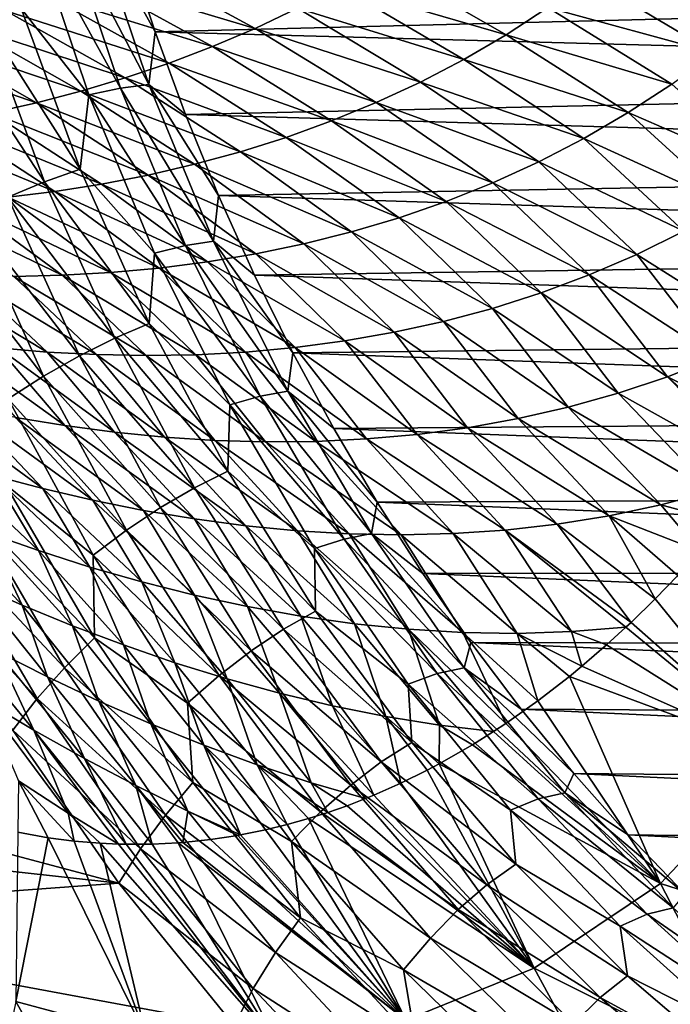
# Model space of a CAD drawing. Header units: metres. Extents: x -13 to 104, y -17 to 17.
# Tile 180 of 235: x 76 to 79, y -9 to -4. Entities that reach past the tile are written whole.
import ezdxf

# ---------------------------------------------------------------- set-up
doc = ezdxf.new("R2010")
doc.units = ezdxf.units.M
doc.layers.add('solid_508351', color=7, linetype='CONTINUOUS')

msp = doc.modelspace()

# ---------------------------------------------------------------- linework, layer by layer
at = {"layer": 'solid_508351'}
for points in [[(76.065834, -3.753663, -10.307158), (76.219635, -3.727186, -10.180698), (76.482262, -4.509242, -10.36459)], [(76.219635, -3.727186, -10.180698), (76.357712, -3.712464, -10.035658), (76.619057, -4.491517, -10.218653)], [(76.482262, -4.509242, -10.36459), (76.219635, -3.727186, -10.180698), (76.619057, -4.491517, -10.218653)], [(76.357712, -3.712464, -10.035658), (76.515297, -3.833948, -9.90128), (76.648293, -4.237957, -9.994407)], [(76.619057, -4.491517, -10.218653), (76.357712, -3.712464, -10.035658), (76.648293, -4.237957, -9.994407)], [(76.004616, -4.125744, -10.486683), (76.065834, -3.753663, -10.307158), (76.330772, -4.541113, -10.492669)], [(76.330772, -4.541113, -10.492669), (76.065834, -3.753663, -10.307158), (76.482262, -4.509242, -10.36459)], [(76.648293, -4.237957, -9.994407), (76.515297, -3.833948, -9.90128), (84.722092, -4.033696, 2.663875)], [(76.530396, -3.894783, 2.550979), (76.333557, -3.982812, 2.402868), (77.129578, -4.221324, 2.561686)], [(76.530396, -3.894783, 2.550979), (77.129578, -4.221324, 2.561686), (77.332451, -4.124726, 2.723878)], [(77.72731, -3.904187, 3.04326), (77.53186, -4.019098, 2.884537), (78.334679, -4.251896, 3.13297)], [(77.72731, -3.904187, 3.04326), (78.334679, -4.251896, 3.13297), (78.534424, -4.121705, 3.307069)], [(76.333557, -3.982812, 2.402868), (76.134132, -4.063456, 2.253469), (76.923698, -4.309161, 2.398319)], [(76.333557, -3.982812, 2.402868), (76.923698, -4.309161, 2.398319), (77.129578, -4.221324, 2.561686)], [(77.53186, -4.019098, 2.884537), (77.332451, -4.124726, 2.723878), (78.130356, -4.371138, 2.956621)], [(77.53186, -4.019098, 2.884537), (78.130356, -4.371138, 2.956621), (78.334679, -4.251896, 3.13297)], [(78.729012, -3.980305, 3.478332), (78.534424, -4.121705, 3.307069), (79.33223, -4.339552, 3.63711)], [(78.729012, -3.980305, 3.478332), (79.33223, -4.339552, 3.63711), (79.529449, -4.176934, 3.823894)], [(76.134132, -4.063456, 2.253469), (75.932503, -4.136924, 2.103014), (76.715256, -4.38851, 2.234098)], [(76.134132, -4.063456, 2.253469), (76.715256, -4.38851, 2.234098), (76.923698, -4.309161, 2.398319)], [(76.648293, -4.237957, -9.994407), (84.722092, -4.033696, 2.663875), (84.862541, -4.458581, 2.565535)], [(75.932503, -4.136924, 2.103014), (75.729042, -4.203422, 1.95171), (76.504662, -4.459647, 2.069305)], [(75.829445, -4.177955, -10.570667), (76.004616, -4.125744, -10.486683), (76.288673, -4.896958, -10.685583)], [(75.932503, -4.136924, 2.103014), (76.504662, -4.459647, 2.069305), (76.715256, -4.38851, 2.234098)], [(76.288673, -4.896958, -10.685583), (76.004616, -4.125744, -10.486683), (76.330772, -4.541113, -10.492669)], [(77.332451, -4.124726, 2.723878), (77.129578, -4.221324, 2.561686), (77.922035, -4.479723, 2.778554)], [(77.332451, -4.124726, 2.723878), (77.922035, -4.479723, 2.778554), (78.130356, -4.371138, 2.956621)], [(78.534424, -4.121705, 3.307069), (78.334679, -4.251896, 3.13297), (79.129074, -4.489151, 3.446743)], [(78.534424, -4.121705, 3.307069), (79.129074, -4.489151, 3.446743), (79.33223, -4.339552, 3.63711)], [(75.729042, -4.203422, 1.95171), (75.524094, -4.26315, 1.799734), (76.29229, -4.522843, 1.90419)], [(75.647797, -4.240702, -10.63067), (75.829445, -4.177955, -10.570667), (76.117943, -4.958602, -10.772676)], [(75.729042, -4.203422, 1.95171), (76.29229, -4.522843, 1.90419), (76.504662, -4.459647, 2.069305)], [(76.117943, -4.958602, -10.772676), (75.829445, -4.177955, -10.570667), (76.288673, -4.896958, -10.685583)], [(75.941635, -5.032679, -10.836422), (75.647797, -4.240702, -10.63067), (76.117943, -4.958602, -10.772676)], [(76.619057, -4.491517, -10.218653), (76.648293, -4.237957, -9.994407), (76.794495, -4.635111, -10.096776)], [(76.794495, -4.635111, -10.096776), (76.648293, -4.237957, -9.994407), (84.862541, -4.458581, 2.565535)], [(77.129578, -4.221324, 2.561686), (76.923698, -4.309161, 2.398319), (77.710228, -4.577969, 2.599248)], [(77.129578, -4.221324, 2.561686), (77.710228, -4.577969, 2.599248), (77.922035, -4.479723, 2.778554)], [(78.334679, -4.251896, 3.13297), (78.130356, -4.371138, 2.956621), (78.920639, -4.625988, 3.253545)], [(78.334679, -4.251896, 3.13297), (78.920639, -4.625988, 3.253545), (79.129074, -4.489151, 3.446743)], [(75.524094, -4.26315, 1.799734), (75.317978, -4.316299, 1.647245), (76.078499, -4.578366, 1.73897)], [(75.524094, -4.26315, 1.799734), (76.078499, -4.578366, 1.73897), (76.29229, -4.522843, 1.90419)], [(75.317978, -4.316299, 1.647245), (75.863625, -4.626475, 1.573834), (76.078499, -4.578366, 1.73897)], [(76.923698, -4.309161, 2.398319), (76.715256, -4.38851, 2.234098), (77.49543, -4.666207, 2.419132)], [(76.923698, -4.309161, 2.398319), (77.49543, -4.666207, 2.419132), (77.710228, -4.577969, 2.599248)], [(76.715256, -4.38851, 2.234098), (76.504662, -4.459647, 2.069305), (77.278107, -4.744778, 2.238588)], [(76.715256, -4.38851, 2.234098), (77.278107, -4.744778, 2.238588), (77.49543, -4.666207, 2.419132)], [(78.130356, -4.371138, 2.956621), (77.922035, -4.479723, 2.778554), (78.707581, -4.750372, 3.058202)], [(78.130356, -4.371138, 2.956621), (78.707581, -4.750372, 3.058202), (78.920639, -4.625988, 3.253545)], [(76.504662, -4.459647, 2.069305), (76.29229, -4.522843, 1.90419), (77.058678, -4.814024, 2.05795)], [(76.482262, -4.509242, -10.36459), (76.619057, -4.491517, -10.218653), (76.929169, -5.243441, -10.435796)], [(76.504662, -4.459647, 2.069305), (77.058678, -4.814024, 2.05795), (77.278107, -4.744778, 2.238588)], [(76.619057, -4.491517, -10.218653), (76.794495, -4.635111, -10.096776), (76.953651, -5.024767, -10.208223)], [(76.929169, -5.243441, -10.435796), (76.619057, -4.491517, -10.218653), (76.953651, -5.024767, -10.208223)], [(76.794495, -4.635111, -10.096776), (84.862541, -4.458581, 2.565535), (85.016914, -4.8762, 2.457439)], [(77.922035, -4.479723, 2.778554), (77.710228, -4.577969, 2.599248), (78.490479, -4.862653, 2.861336)], [(77.922035, -4.479723, 2.778554), (78.490479, -4.862653, 2.861336), (78.707581, -4.750372, 3.058202)], [(79.129074, -4.489151, 3.446743), (78.920639, -4.625988, 3.253545), (79.625229, -4.932068, 3.544458)], [(76.29229, -4.522843, 1.90419), (76.078499, -4.578366, 1.73897), (76.837547, -4.874289, 1.877517)], [(76.29229, -4.522843, 1.90419), (76.837547, -4.874289, 1.877517), (77.058678, -4.814024, 2.05795)], [(76.330772, -4.541113, -10.492669), (76.482262, -4.509242, -10.36459), (76.793884, -5.264009, -10.582793)], [(76.793884, -5.264009, -10.582793), (76.482262, -4.509242, -10.36459), (76.929169, -5.243441, -10.435796)], [(76.078499, -4.578366, 1.73897), (75.863625, -4.626475, 1.573834), (76.615074, -4.925907, 1.697547)], [(76.078499, -4.578366, 1.73897), (76.615074, -4.925907, 1.697547), (76.837547, -4.874289, 1.877517)], [(76.288673, -4.896958, -10.685583), (76.330772, -4.541113, -10.492669), (76.645126, -5.300989, -10.712786)], [(76.645126, -5.300989, -10.712786), (76.330772, -4.541113, -10.492669), (76.793884, -5.264009, -10.582793)], [(77.710228, -4.577969, 2.599248), (77.49543, -4.666207, 2.419132), (78.26989, -4.963209, 2.663508)], [(77.710228, -4.577969, 2.599248), (78.26989, -4.963209, 2.663508), (78.490479, -4.862653, 2.861336)], [(75.863625, -4.626475, 1.573834), (75.647987, -4.667419, 1.408947), (76.391617, -4.969205, 1.518264)], [(75.863625, -4.626475, 1.573834), (76.391617, -4.969205, 1.518264), (76.615074, -4.925907, 1.697547)], [(78.920639, -4.625988, 3.253545), (78.707581, -4.750372, 3.058202), (79.408241, -5.070519, 3.331719)], [(78.920639, -4.625988, 3.253545), (79.408241, -5.070519, 3.331719), (79.625229, -4.932068, 3.544458)], [(75.647987, -4.667419, 1.408947), (75.431892, -4.701438, 1.244444), (76.167503, -5.004501, 1.339864)], [(75.647987, -4.667419, 1.408947), (76.167503, -5.004501, 1.339864), (76.391617, -4.969205, 1.518264)], [(76.953651, -5.024767, -10.208223), (76.794495, -4.635111, -10.096776), (85.016914, -4.8762, 2.457439)], [(77.49543, -4.666207, 2.419132), (77.278107, -4.744778, 2.238588), (78.046341, -5.052438, 2.46522)], [(77.49543, -4.666207, 2.419132), (78.046341, -5.052438, 2.46522), (78.26989, -4.963209, 2.663508)], [(75.431892, -4.701438, 1.244444), (75.943031, -5.0321, 1.162508), (76.167503, -5.004501, 1.339864)], [(77.278107, -4.744778, 2.238588), (77.058678, -4.814024, 2.05795), (77.820297, -5.13075, 2.266918)], [(77.278107, -4.744778, 2.238588), (77.820297, -5.13075, 2.266918), (78.046341, -5.052438, 2.46522)], [(78.707581, -4.750372, 3.058202), (78.490479, -4.862653, 2.861336), (79.186844, -5.195285, 3.11719)], [(78.707581, -4.750372, 3.058202), (79.186844, -5.195285, 3.11719), (79.408241, -5.070519, 3.331719)], [(77.058678, -4.814024, 2.05795), (76.837547, -4.874289, 1.877517), (77.592216, -5.198558, 2.068997)], [(77.058678, -4.814024, 2.05795), (77.592216, -5.198558, 2.068997), (77.820297, -5.13075, 2.266918)], [(78.490479, -4.862653, 2.861336), (78.26989, -4.963209, 2.663508), (78.961647, -5.306777, 2.901549)], [(78.490479, -4.862653, 2.861336), (78.961647, -5.306777, 2.901549), (79.186844, -5.195285, 3.11719)], [(76.117943, -4.958602, -10.772676), (76.288673, -4.896958, -10.685583), (76.620384, -5.639281, -10.917849)], [(76.620384, -5.639281, -10.917849), (76.288673, -4.896958, -10.685583), (76.645126, -5.300989, -10.712786)], [(76.837547, -4.874289, 1.877517), (76.615074, -4.925907, 1.697547), (77.362511, -5.256273, 1.871803)], [(76.837547, -4.874289, 1.877517), (77.362511, -5.256273, 1.871803), (77.592216, -5.198558, 2.068997)], [(76.953651, -5.024767, -10.208223), (85.016914, -4.8762, 2.457439), (85.184975, -5.285873, 2.339763)], [(75.941635, -5.032679, -10.836422), (76.117943, -4.958602, -10.772676), (76.454811, -5.70982, -11.008554)], [(76.454811, -5.70982, -11.008554), (76.117943, -4.958602, -10.772676), (76.620384, -5.639281, -10.917849)], [(76.615074, -4.925907, 1.697547), (76.391617, -4.969205, 1.518264), (77.131561, -5.304301, 1.675639)], [(76.615074, -4.925907, 1.697547), (77.131561, -5.304301, 1.675639), (77.362511, -5.256273, 1.871803)], [(78.26989, -4.963209, 2.663508), (78.046341, -5.052438, 2.46522), (78.7332, -5.405437, 2.685405)], [(78.26989, -4.963209, 2.663508), (78.7332, -5.405437, 2.685405), (78.961647, -5.306777, 2.901549)], [(76.167503, -5.004501, 1.339864), (75.943031, -5.0321, 1.162508), (76.667343, -5.372874, 1.287419)], [(76.391617, -4.969205, 1.518264), (76.167503, -5.004501, 1.339864), (76.899727, -5.34304, 1.480769)], [(76.167503, -5.004501, 1.339864), (76.667343, -5.372874, 1.287419), (76.899727, -5.34304, 1.480769)], [(76.391617, -4.969205, 1.518264), (76.899727, -5.34304, 1.480769), (77.131561, -5.304301, 1.675639)], [(75.718491, -5.052279, 0.986349), (75.494171, -5.065342, 0.811481), (76.202164, -5.407297, 0.906031)], [(75.943031, -5.0321, 1.162508), (75.718491, -5.052279, 0.986349), (76.434731, -5.394179, 1.095781)], [(75.718491, -5.052279, 0.986349), (76.202164, -5.407297, 0.906031), (76.434731, -5.394179, 1.095781)], [(75.762939, -5.117859, -10.875686), (75.941635, -5.032679, -10.836422), (76.284721, -5.794579, -11.076651)], [(76.284721, -5.794579, -11.076651), (75.941635, -5.032679, -10.836422), (76.454811, -5.70982, -11.008554)], [(75.943031, -5.0321, 1.162508), (76.434731, -5.394179, 1.095781), (76.667343, -5.372874, 1.287419)], [(76.929169, -5.243441, -10.435796), (76.953651, -5.024767, -10.208223), (77.125526, -5.406294, -10.328568)], [(77.125526, -5.406294, -10.328568), (76.953651, -5.024767, -10.208223), (85.184975, -5.285873, 2.339763)], [(78.046341, -5.052438, 2.46522), (77.820297, -5.13075, 2.266918), (78.502022, -5.491722, 2.469305)], [(78.046341, -5.052438, 2.46522), (78.502022, -5.491722, 2.469305), (78.7332, -5.405437, 2.685405)], [(75.494171, -5.065342, 0.811481), (75.969963, -5.412598, 0.718281), (76.202164, -5.407297, 0.906031)], [(75.584991, -5.212458, -10.889727), (75.762939, -5.117859, -10.875686), (76.113182, -5.892034, -11.120926)], [(76.113182, -5.892034, -11.120926), (75.762939, -5.117859, -10.875686), (76.284721, -5.794579, -11.076651)], [(77.820297, -5.13075, 2.266918), (77.592216, -5.198558, 2.068997), (78.268593, -5.566104, 2.253734)], [(77.820297, -5.13075, 2.266918), (78.268593, -5.566104, 2.253734), (78.502022, -5.491722, 2.469305)], [(77.592216, -5.198558, 2.068997), (77.362511, -5.256273, 1.871803), (78.033356, -5.629056, 2.039118)], [(77.592216, -5.198558, 2.068997), (78.033356, -5.629056, 2.039118), (78.268593, -5.566104, 2.253734)], [(79.186844, -5.195285, 3.11719), (78.961647, -5.306777, 2.901549), (79.576393, -5.694996, 3.13192)], [(75.943184, -6.000257, -11.140537), (75.584991, -5.212458, -10.889727), (76.113182, -5.892034, -11.120926)], [(76.793884, -5.264009, -10.582793), (76.929169, -5.243441, -10.435796), (77.286179, -5.963694, -10.685778)], [(76.929169, -5.243441, -10.435796), (77.125526, -5.406294, -10.328568), (77.309822, -5.779076, -10.457615)], [(77.286179, -5.963694, -10.685778), (76.929169, -5.243441, -10.435796), (77.309822, -5.779076, -10.457615)], [(76.645126, -5.300989, -10.712786), (76.793884, -5.264009, -10.582793), (77.152634, -5.986921, -10.833988)], [(77.152634, -5.986921, -10.833988), (76.793884, -5.264009, -10.582793), (77.286179, -5.963694, -10.685778)], [(77.125526, -5.406294, -10.328568), (85.184975, -5.285873, 2.339763), (85.36644, -5.686931, 2.212699)], [(77.362511, -5.256273, 1.871803), (77.131561, -5.304301, 1.675639), (77.796722, -5.681048, 1.825834)], [(77.362511, -5.256273, 1.871803), (77.796722, -5.681048, 1.825834), (78.033356, -5.629056, 2.039118)], [(76.620384, -5.639281, -10.917849), (76.645126, -5.300989, -10.712786), (77.007004, -6.028677, -10.96617)], [(77.007004, -6.028677, -10.96617), (76.645126, -5.300989, -10.712786), (77.152634, -5.986921, -10.833988)], [(76.899727, -5.34304, 1.480769), (76.667343, -5.372874, 1.287419), (77.320755, -5.754005, 1.404536)], [(77.131561, -5.304301, 1.675639), (76.899727, -5.34304, 1.480769), (77.559067, -5.722547, 1.614212)], [(76.899727, -5.34304, 1.480769), (77.320755, -5.754005, 1.404536), (77.559067, -5.722547, 1.614212)], [(77.131561, -5.304301, 1.675639), (77.559067, -5.722547, 1.614212), (77.796722, -5.681048, 1.825834)], [(78.961647, -5.306777, 2.901549), (78.7332, -5.405437, 2.685405), (79.344055, -5.801376, 2.898077)], [(78.961647, -5.306777, 2.901549), (79.344055, -5.801376, 2.898077), (79.576393, -5.694996, 3.13192)], [(76.667343, -5.372874, 1.287419), (76.434731, -5.394179, 1.095781), (77.082108, -5.775867, 1.197051)], [(76.667343, -5.372874, 1.287419), (77.082108, -5.775867, 1.197051), (77.320755, -5.754005, 1.404536)], [(75.507858, -5.401427, 0.348822), (75.894432, -5.756231, 0.198239), (76.130211, -5.77583, 0.39261)], [(75.738426, -5.410505, 0.532557), (75.507858, -5.401427, 0.348822), (76.130211, -5.77583, 0.39261)], [(75.738426, -5.410505, 0.532557), (76.130211, -5.77583, 0.39261), (76.367172, -5.788068, 0.589678)], [(75.969963, -5.412598, 0.718281), (75.738426, -5.410505, 0.532557), (76.367172, -5.788068, 0.589678)], [(76.202164, -5.407297, 0.906031), (75.969963, -5.412598, 0.718281), (76.605019, -5.792473, 0.789474)], [(75.969963, -5.412598, 0.718281), (76.367172, -5.788068, 0.589678), (76.605019, -5.792473, 0.789474)], [(76.434731, -5.394179, 1.095781), (76.202164, -5.407297, 0.906031), (76.843437, -5.788558, 0.991967)], [(76.202164, -5.407297, 0.906031), (76.605019, -5.792473, 0.789474), (76.843437, -5.788558, 0.991967)], [(76.434731, -5.394179, 1.095781), (76.843437, -5.788558, 0.991967), (77.082108, -5.775867, 1.197051)], [(77.309822, -5.779076, -10.457615), (77.125526, -5.406294, -10.328568), (85.36644, -5.686931, 2.212699)], [(78.7332, -5.405437, 2.685405), (78.502022, -5.491722, 2.469305), (79.108879, -5.894117, 2.66435)], [(78.7332, -5.405437, 2.685405), (79.108879, -5.894117, 2.66435), (79.344055, -5.801376, 2.898077)], [(78.502022, -5.491722, 2.469305), (78.268593, -5.566104, 2.253734), (78.871368, -5.973732, 2.4313)], [(78.502022, -5.491722, 2.469305), (78.871368, -5.973732, 2.4313), (79.108879, -5.894117, 2.66435)], [(78.268593, -5.566104, 2.253734), (78.033356, -5.629056, 2.039118), (78.631981, -6.040742, 2.199422)], [(78.268593, -5.566104, 2.253734), (78.631981, -6.040742, 2.199422), (78.871368, -5.973732, 2.4313)], [(76.454811, -5.70982, -11.008554), (76.620384, -5.639281, -10.917849), (76.997787, -6.348334, -11.182109)], [(76.997787, -6.348334, -11.182109), (76.620384, -5.639281, -10.917849), (77.007004, -6.028677, -10.96617)], [(78.033356, -5.629056, 2.039118), (77.796722, -5.681048, 1.825834), (78.391144, -6.09567, 1.969155)], [(78.033356, -5.629056, 2.039118), (78.391144, -6.09567, 1.969155), (78.631981, -6.040742, 2.199422)], [(76.284721, -5.794579, -11.076651), (76.454811, -5.70982, -11.008554), (76.838051, -6.427152, -11.276903)], [(76.838051, -6.427152, -11.276903), (76.454811, -5.70982, -11.008554), (76.997787, -6.348334, -11.182109)], [(77.309822, -5.779076, -10.457615), (85.36644, -5.686931, 2.212699), (85.56102, -6.078721, 2.076454)], [(77.796722, -5.681048, 1.825834), (77.559067, -5.722547, 1.614212), (78.149239, -6.139035, 1.740883)], [(77.796722, -5.681048, 1.825834), (78.149239, -6.139035, 1.740883), (78.391144, -6.09567, 1.969155)], [(75.660065, -5.72963, 0.006562), (75.977798, -6.090393, -0.182867), (76.215027, -6.12895, 0.017722)], [(75.894432, -5.756231, 0.198239), (75.660065, -5.72963, 0.006562), (76.215027, -6.12895, 0.017722)], [(75.894432, -5.756231, 0.198239), (76.215027, -6.12895, 0.017722), (76.453888, -6.160304, 0.221686)], [(76.130211, -5.77583, 0.39261), (75.894432, -5.756231, 0.198239), (76.453888, -6.160304, 0.221686)], [(77.320755, -5.754005, 1.404536), (77.082108, -5.775867, 1.197051), (77.663666, -6.193099, 1.291625)], [(77.559067, -5.722547, 1.614212), (77.320755, -5.754005, 1.404536), (77.906631, -6.171345, 1.514942)], [(77.320755, -5.754005, 1.404536), (77.663666, -6.193099, 1.291625), (77.906631, -6.171345, 1.514942)], [(77.559067, -5.722547, 1.614212), (77.906631, -6.171345, 1.514942), (78.149239, -6.139035, 1.740883)], [(76.113182, -5.892034, -11.120926), (76.284721, -5.794579, -11.076651), (76.674988, -6.521848, -11.349919)], [(76.130211, -5.77583, 0.39261), (76.453888, -6.160304, 0.221686), (76.694168, -6.184077, 0.429021)], [(76.367172, -5.788068, 0.589678), (76.130211, -5.77583, 0.39261), (76.694168, -6.184077, 0.429021)], [(76.674988, -6.521848, -11.349919), (76.284721, -5.794579, -11.076651), (76.838051, -6.427152, -11.276903)], [(76.367172, -5.788068, 0.589678), (76.694168, -6.184077, 0.429021), (76.9356, -6.199777, 0.639741)], [(76.605019, -5.792473, 0.789474), (76.367172, -5.788068, 0.589678), (76.9356, -6.199777, 0.639741)], [(76.843437, -5.788558, 0.991967), (76.605019, -5.792473, 0.789474), (77.177864, -6.206859, 0.853825)], [(76.605019, -5.792473, 0.789474), (76.9356, -6.199777, 0.639741), (77.177864, -6.206859, 0.853825)], [(77.082108, -5.775867, 1.197051), (76.843437, -5.788558, 0.991967), (77.420647, -6.204785, 1.071179)], [(76.843437, -5.788558, 0.991967), (77.177864, -6.206859, 0.853825), (77.420647, -6.204785, 1.071179)], [(77.082108, -5.775867, 1.197051), (77.420647, -6.204785, 1.071179), (77.663666, -6.193099, 1.291625)], [(77.286179, -5.963694, -10.685778), (77.309822, -5.779076, -10.457615), (77.506248, -6.142508, -10.595156)], [(77.506248, -6.142508, -10.595156), (77.309822, -5.779076, -10.457615), (85.56102, -6.078721, 2.076454)], [(79.344055, -5.801376, 2.898077), (79.108879, -5.894117, 2.66435), (79.698181, -6.186928, 2.972892)], [(75.943184, -6.000257, -11.140537), (76.113182, -5.892034, -11.120926), (76.511543, -6.630717, -11.399865)], [(76.511543, -6.630717, -11.399865), (76.113182, -5.892034, -11.120926), (76.674988, -6.521848, -11.349919)], [(79.108879, -5.894117, 2.66435), (78.871368, -5.973732, 2.4313), (79.56823, -6.362933, 2.770529)], [(79.108879, -5.894117, 2.66435), (79.56823, -6.362933, 2.770529), (79.596466, -6.325715, 2.814512)], [(79.108879, -5.894117, 2.66435), (79.596466, -6.325715, 2.814512), (79.698181, -6.186928, 2.972892)], [(75.509018, -5.993065, -0.574037), (75.870285, -6.368695, -0.715563), (76.109032, -6.43148, -0.510048)], [(75.742401, -6.044988, -0.380104), (75.509018, -5.993065, -0.574037), (76.109032, -6.43148, -0.510048)], [(75.929314, -6.410491, -11.24124), (75.943184, -6.000257, -11.140537), (76.350548, -6.751609, -11.425776)], [(76.350548, -6.751609, -11.425776), (75.943184, -6.000257, -11.140537), (76.511543, -6.630717, -11.399865)], [(77.007004, -6.028677, -10.96617), (77.152634, -5.986921, -10.833988), (77.55632, -6.673604, -11.116654)], [(77.152634, -5.986921, -10.833988), (77.286179, -5.963694, -10.685778), (77.687935, -6.647924, -10.967087)], [(77.55632, -6.673604, -11.116654), (77.152634, -5.986921, -10.833988), (77.687935, -6.647924, -10.967087)], [(77.286179, -5.963694, -10.685778), (77.506248, -6.142508, -10.595156), (77.714493, -6.496004, -10.740968)], [(77.687935, -6.647924, -10.967087), (77.286179, -5.963694, -10.685778), (77.714493, -6.496004, -10.740968)], [(78.871368, -5.973732, 2.4313), (78.631981, -6.040742, 2.199422), (79.323196, -6.443294, 2.516634)], [(78.871368, -5.973732, 2.4313), (79.323196, -6.443294, 2.516634), (79.56823, -6.362933, 2.770529)], [(75.742401, -6.044988, -0.380104), (76.109032, -6.43148, -0.510048), (76.349976, -6.487369, -0.300479)], [(75.977798, -6.090393, -0.182867), (75.742401, -6.044988, -0.380104), (76.349976, -6.487369, -0.300479)], [(76.997787, -6.348334, -11.182109), (77.007004, -6.028677, -10.96617), (77.414185, -6.719757, -11.251287)], [(77.414185, -6.719757, -11.251287), (77.007004, -6.028677, -10.96617), (77.55632, -6.673604, -11.116654)], [(78.631981, -6.040742, 2.199422), (78.391144, -6.09567, 1.969155), (79.076347, -6.509468, 2.264503)], [(78.631981, -6.040742, 2.199422), (79.076347, -6.509468, 2.264503), (79.323196, -6.443294, 2.516634)], [(75.977798, -6.090393, -0.182867), (76.349976, -6.487369, -0.300479), (76.592926, -6.53597, -0.086805)], [(76.215027, -6.12895, 0.017722), (75.977798, -6.090393, -0.182867), (76.592926, -6.53597, -0.086805)], [(77.506248, -6.142508, -10.595156), (85.56102, -6.078721, 2.076454), (85.768394, -6.460604, 1.93125)], [(78.391144, -6.09567, 1.969155), (78.149239, -6.139035, 1.740883), (78.828186, -6.562396, 2.014476)], [(78.391144, -6.09567, 1.969155), (78.828186, -6.562396, 2.014476), (79.076347, -6.509468, 2.264503)], [(76.215027, -6.12895, 0.017722), (76.592926, -6.53597, -0.086805), (76.837692, -6.576865, 0.131)], [(76.453888, -6.160304, 0.221686), (76.215027, -6.12895, 0.017722), (76.837692, -6.576865, 0.131)], [(77.714493, -6.496004, -10.740968), (77.506248, -6.142508, -10.595156), (85.768394, -6.460604, 1.93125)], [(78.149239, -6.139035, 1.740883), (77.906631, -6.171345, 1.514942), (78.579094, -6.602661, 1.766981)], [(78.149239, -6.139035, 1.740883), (78.579094, -6.602661, 1.766981), (78.828186, -6.562396, 2.014476)], [(76.453888, -6.160304, 0.221686), (76.837692, -6.576865, 0.131), (77.084061, -6.609614, 0.35293)], [(76.694168, -6.184077, 0.429021), (76.453888, -6.160304, 0.221686), (77.084061, -6.609614, 0.35293)], [(76.694168, -6.184077, 0.429021), (77.084061, -6.609614, 0.35293), (77.331757, -6.63366, 0.578981)], [(76.9356, -6.199777, 0.639741), (76.694168, -6.184077, 0.429021), (77.331757, -6.63366, 0.578981)], [(77.663666, -6.193099, 1.291625), (77.420647, -6.204785, 1.071179), (78.079582, -6.647487, 1.281039)], [(77.906631, -6.171345, 1.514942), (77.663666, -6.193099, 1.291625), (78.329445, -6.630837, 1.522394)], [(77.663666, -6.193099, 1.291625), (78.079582, -6.647487, 1.281039), (78.329445, -6.630837, 1.522394)], [(77.906631, -6.171345, 1.514942), (78.329445, -6.630837, 1.522394), (78.579094, -6.602661, 1.766981)], [(76.9356, -6.199777, 0.639741), (77.331757, -6.63366, 0.578981), (77.580452, -6.648379, 0.809111)], [(77.177864, -6.206859, 0.853825), (76.9356, -6.199777, 0.639741), (77.580452, -6.648379, 0.809111)], [(77.420647, -6.204785, 1.071179), (77.177864, -6.206859, 0.853825), (77.829826, -6.653163, 1.043196)], [(77.177864, -6.206859, 0.853825), (77.580452, -6.648379, 0.809111), (77.829826, -6.653163, 1.043196)], [(77.420647, -6.204785, 1.071179), (77.829826, -6.653163, 1.043196), (78.079582, -6.647487, 1.281039)], [(75.633919, -6.29936, -0.917088), (75.843712, -6.643904, -1.171018), (76.088211, -6.729504, -0.955918)], [(75.870285, -6.368695, -0.715563), (75.633919, -6.29936, -0.917088), (76.088211, -6.729504, -0.955918)], [(75.870285, -6.368695, -0.715563), (76.088211, -6.729504, -0.955918), (76.335457, -6.808125, -0.735929)], [(76.109032, -6.43148, -0.510048), (75.870285, -6.368695, -0.715563), (76.335457, -6.808125, -0.735929)], [(76.838051, -6.427152, -11.276903), (76.997787, -6.348334, -11.182109), (77.418655, -7.019933, -11.476804)], [(77.418655, -7.019933, -11.476804), (76.997787, -6.348334, -11.182109), (77.414185, -6.719757, -11.251287)], [(75.77533, -6.540009, -11.213619), (75.929314, -6.410491, -11.24124), (76.357224, -7.148229, -11.540865)], [(76.357224, -7.148229, -11.540865), (75.929314, -6.410491, -11.24124), (76.350548, -6.751609, -11.425776)], [(76.674988, -6.521848, -11.349919), (76.838051, -6.427152, -11.276903), (77.265388, -7.106339, -11.576128)], [(77.265388, -7.106339, -11.576128), (76.838051, -6.427152, -11.276903), (77.418655, -7.019933, -11.476804)], [(76.109032, -6.43148, -0.510048), (76.335457, -6.808125, -0.735929), (76.585266, -6.879355, -0.510965)], [(76.349976, -6.487369, -0.300479), (76.109032, -6.43148, -0.510048), (76.585266, -6.879355, -0.510965)], [(77.714493, -6.496004, -10.740968), (85.768394, -6.460604, 1.93125), (85.98822, -6.831959, 1.777324)], [(79.323196, -6.443294, 2.516634), (79.076347, -6.509468, 2.264503), (79.384392, -6.592945, 2.483471)], [(76.349976, -6.487369, -0.300479), (76.585266, -6.879355, -0.510965), (76.83744, -6.942739, -0.280962)], [(76.592926, -6.53597, -0.086805), (76.349976, -6.487369, -0.300479), (76.83744, -6.942739, -0.280962)], [(76.511543, -6.630717, -11.399865), (76.674988, -6.521848, -11.349919), (77.110115, -7.210139, -11.654596)], [(77.110115, -7.210139, -11.654596), (76.674988, -6.521848, -11.349919), (77.265388, -7.106339, -11.576128)], [(77.687935, -6.647924, -10.967087), (77.714493, -6.496004, -10.740968), (77.934212, -6.838991, -10.894815)], [(77.934212, -6.838991, -10.894815), (77.714493, -6.496004, -10.740968), (85.98822, -6.831959, 1.777324)], [(79.076347, -6.509468, 2.264503), (78.828186, -6.562396, 2.014476), (79.264114, -6.732493, 2.295058)], [(79.076347, -6.509468, 2.264503), (79.264114, -6.732493, 2.295058), (79.384392, -6.592945, 2.483471)], [(75.602112, -6.551697, -1.381332), (75.771957, -6.885622, -1.656567), (76.010536, -6.991118, -1.442364)], [(75.843712, -6.643904, -1.171018), (75.602112, -6.551697, -1.381332), (76.010536, -6.991118, -1.442364)], [(75.631958, -6.674366, -11.161786), (75.77533, -6.540009, -11.213619), (76.213814, -7.291557, -11.520648)], [(76.213814, -7.291557, -11.520648), (75.77533, -6.540009, -11.213619), (76.357224, -7.148229, -11.540865)], [(76.592926, -6.53597, -0.086805), (76.83744, -6.942739, -0.280962), (77.091782, -6.997776, -0.045876)], [(76.837692, -6.576865, 0.131), (76.592926, -6.53597, -0.086805), (77.091782, -6.997776, -0.045876)], [(78.828186, -6.562396, 2.014476), (78.579094, -6.602661, 1.766981), (79.049408, -6.961189, 1.957931)], [(78.828186, -6.562396, 2.014476), (79.049408, -6.961189, 1.957931), (79.157745, -6.848946, 2.128168)], [(78.828186, -6.562396, 2.014476), (79.157745, -6.848946, 2.128168), (79.264114, -6.732493, 2.295058)], [(76.837692, -6.576865, 0.131), (77.091782, -6.997776, -0.045876), (77.348068, -7.043948, 0.194297)], [(77.084061, -6.609614, 0.35293), (76.837692, -6.576865, 0.131), (77.348068, -7.043948, 0.194297)], [(77.084061, -6.609614, 0.35293), (77.348068, -7.043948, 0.194297), (77.606049, -7.080656, 0.439537)], [(77.331757, -6.63366, 0.578981), (77.084061, -6.609614, 0.35293), (77.606049, -7.080656, 0.439537)], [(78.579094, -6.602661, 1.766981), (78.329445, -6.630837, 1.522394), (78.933846, -7.074234, 1.775984)], [(78.579094, -6.602661, 1.766981), (78.933846, -7.074234, 1.775984), (79.049408, -6.961189, 1.957931)], [(75.843712, -6.643904, -1.171018), (76.010536, -6.991118, -1.442364), (76.252151, -7.090219, -1.222903)], [(76.088211, -6.729504, -0.955918), (75.843712, -6.643904, -1.171018), (76.252151, -7.090219, -1.222903)], [(76.350548, -6.751609, -11.425776), (76.511543, -6.630717, -11.399865), (76.955635, -7.329462, -11.710822)], [(76.955635, -7.329462, -11.710822), (76.511543, -6.630717, -11.399865), (77.110115, -7.210139, -11.654596)], [(77.331757, -6.63366, 0.578981), (77.606049, -7.080656, 0.439537), (77.865379, -7.107169, 0.689801)], [(77.580452, -6.648379, 0.809111), (77.331757, -6.63366, 0.578981), (77.865379, -7.107169, 0.689801)], [(77.55632, -6.673604, -11.116654), (77.687935, -6.647924, -10.967087), (78.131996, -7.292001, -11.278025)], [(77.580452, -6.648379, 0.809111), (77.865379, -7.107169, 0.689801), (78.12571, -7.122756, 0.944952)], [(77.829826, -6.653163, 1.043196), (77.580452, -6.648379, 0.809111), (78.12571, -7.122756, 0.944952)], [(77.687935, -6.647924, -10.967087), (77.934212, -6.838991, -10.894815), (78.165047, -7.170915, -11.05645)], [(78.131996, -7.292001, -11.278025), (77.687935, -6.647924, -10.967087), (78.165047, -7.170915, -11.05645)], [(78.079582, -6.647487, 1.281039), (77.829826, -6.653163, 1.043196), (78.386688, -7.12675, 1.204781)], [(77.829826, -6.653163, 1.043196), (78.12571, -7.122756, 0.944952), (78.386688, -7.12675, 1.204781)], [(78.329445, -6.630837, 1.522394), (78.079582, -6.647487, 1.281039), (78.648048, -7.118555, 1.469012)], [(78.079582, -6.647487, 1.281039), (78.386688, -7.12675, 1.204781), (78.648048, -7.118555, 1.469012)], [(78.329445, -6.630837, 1.522394), (78.909317, -7.097368, 1.737321), (78.933846, -7.074234, 1.775984)], [(78.329445, -6.630837, 1.522394), (78.648048, -7.118555, 1.469012), (78.909317, -7.097368, 1.737321)], [(76.081429, -7.440222, -11.47651), (75.504074, -6.811376, -11.088284), (75.631958, -6.674366, -11.161786)], [(76.081429, -7.440222, -11.47651), (75.631958, -6.674366, -11.161786), (76.213814, -7.291557, -11.520648)], [(77.414185, -6.719757, -11.251287), (77.55632, -6.673604, -11.116654), (78.00251, -7.3199, -11.429082)], [(78.00251, -7.3199, -11.429082), (77.55632, -6.673604, -11.116654), (78.131996, -7.292001, -11.278025)], [(76.088211, -6.729504, -0.955918), (76.252151, -7.090219, -1.222903), (76.496658, -7.182546, -0.998072)], [(76.335457, -6.808125, -0.735929), (76.088211, -6.729504, -0.955918), (76.496658, -7.182546, -0.998072)], [(76.804604, -7.461951, -11.743711), (76.350548, -6.751609, -11.425776), (76.955635, -7.329462, -11.710822)], [(76.357224, -7.148229, -11.540865), (76.350548, -6.751609, -11.425776), (76.804604, -7.461951, -11.743711)], [(77.86422, -7.370033, -11.566401), (77.414185, -6.719757, -11.251287), (78.00251, -7.3199, -11.429082)], [(77.418655, -7.019933, -11.476804), (77.414185, -6.719757, -11.251287), (77.86422, -7.370033, -11.566401)], [(76.335457, -6.808125, -0.735929), (76.496658, -7.182546, -0.998072), (76.743896, -7.267679, -0.767772)], [(76.585266, -6.879355, -0.510965), (76.335457, -6.808125, -0.735929), (76.743896, -7.267679, -0.767772)], [(76.081429, -7.440222, -11.47651), (75.96489, -7.591767, -11.410951), (75.504074, -6.811376, -11.088284)], [(77.934212, -6.838991, -10.894815), (85.98822, -6.831959, 1.777324), (86.220146, -7.192179, 1.614926)], [(78.165047, -7.170915, -11.05645), (77.934212, -6.838991, -10.894815), (86.220146, -7.192179, 1.614926)], [(79.657181, -7.711235, 2.015386), (79.157745, -6.848946, 2.128168), (79.049408, -6.961189, 1.957931)], [(75.771957, -6.885622, -1.656567), (75.887589, -7.211627, -1.960796), (76.131203, -7.3351, -1.73514)], [(76.010536, -6.991118, -1.442364), (75.771957, -6.885622, -1.656567), (76.131203, -7.3351, -1.73514)], [(76.585266, -6.879355, -0.510965), (76.743896, -7.267679, -0.767772), (76.993698, -7.34516, -0.531926)], [(76.83744, -6.942739, -0.280962), (76.585266, -6.879355, -0.510965), (76.993698, -7.34516, -0.531926)], [(76.83744, -6.942739, -0.280962), (76.993698, -7.34516, -0.531926), (77.24588, -7.414487, -0.290476)], [(77.091782, -6.997776, -0.045876), (76.83744, -6.942739, -0.280962), (77.24588, -7.414487, -0.290476)], [(76.010536, -6.991118, -1.442364), (76.131203, -7.3351, -1.73514), (76.378212, -7.451951, -1.503382)], [(76.252151, -7.090219, -1.222903), (76.010536, -6.991118, -1.442364), (76.378212, -7.451951, -1.503382)], [(77.091782, -6.997776, -0.045876), (77.24588, -7.414487, -0.290476), (77.500237, -7.475118, -0.043395)], [(77.348068, -7.043948, 0.194297), (77.091782, -6.997776, -0.045876), (77.500237, -7.475118, -0.043395)], [(79.657181, -7.711235, 2.015386), (79.049408, -6.961189, 1.957931), (78.933846, -7.074234, 1.775984)], [(77.265388, -7.106339, -11.576128), (77.418655, -7.019933, -11.476804), (77.880508, -7.650117, -11.800197)], [(77.348068, -7.043948, 0.194297), (77.500237, -7.475118, -0.043395), (77.756577, -7.526498, 0.209309)], [(77.606049, -7.080656, 0.439537), (77.348068, -7.043948, 0.194297), (77.756577, -7.526498, 0.209309)], [(77.880508, -7.650117, -11.800197), (77.418655, -7.019933, -11.476804), (77.86422, -7.370033, -11.566401)], [(75.647507, -7.081916, -2.180502), (75.827682, -7.449621, -2.410828), (76.066956, -7.59194, -2.183789)], [(75.887589, -7.211627, -1.960796), (75.647507, -7.081916, -2.180502), (76.066956, -7.59194, -2.183789)], [(76.252151, -7.090219, -1.222903), (76.378212, -7.451951, -1.503382), (76.628471, -7.561756, -1.265385)], [(76.496658, -7.182546, -0.998072), (76.252151, -7.090219, -1.222903), (76.628471, -7.561756, -1.265385)], [(77.606049, -7.080656, 0.439537), (77.756577, -7.526498, 0.209309), (78.014633, -7.567957, 0.467596)], [(77.865379, -7.107169, 0.689801), (77.606049, -7.080656, 0.439537), (78.014633, -7.567957, 0.467596)], [(79.657181, -7.711235, 2.015386), (78.933846, -7.074234, 1.775984), (78.909317, -7.097368, 1.737321)], [(77.110115, -7.210139, -11.654596), (77.265388, -7.106339, -11.576128), (77.734283, -7.743352, -11.904453)], [(77.734283, -7.743352, -11.904453), (77.265388, -7.106339, -11.576128), (77.880508, -7.650117, -11.800197)], [(77.865379, -7.107169, 0.689801), (78.273773, -7.598372, 0.731327), (78.332008, -7.559929, 0.823821)], [(77.865379, -7.107169, 0.689801), (78.014633, -7.567957, 0.467596), (78.273773, -7.598372, 0.731327)], [(78.12571, -7.122756, 0.944952), (77.865379, -7.107169, 0.689801), (78.332008, -7.559929, 0.823821)], [(78.12571, -7.122756, 0.944952), (78.332008, -7.559929, 0.823821), (78.486458, -7.450929, 1.068837)], [(78.386688, -7.12675, 1.204781), (78.12571, -7.122756, 0.944952), (78.486458, -7.450929, 1.068837)], [(78.648048, -7.118555, 1.469012), (78.386688, -7.12675, 1.204781), (78.697617, -7.28476, 1.403128)], [(78.386688, -7.12675, 1.204781), (78.486458, -7.450929, 1.068837), (78.638695, -7.333141, 1.309957)], [(78.386688, -7.12675, 1.204781), (78.638695, -7.333141, 1.309957), (78.697617, -7.28476, 1.403128)], [(78.648048, -7.118555, 1.469012), (78.816643, -7.182075, 1.59113), (78.909317, -7.097368, 1.737321)], [(78.648048, -7.118555, 1.469012), (78.697617, -7.28476, 1.403128), (78.816643, -7.182075, 1.59113)], [(79.657181, -7.711235, 2.015386), (78.909317, -7.097368, 1.737321), (78.816643, -7.182075, 1.59113)], [(76.213814, -7.291557, -11.520648), (76.357224, -7.148229, -11.540865), (76.83036, -7.843587, -11.872158)], [(76.83036, -7.843587, -11.872158), (76.357224, -7.148229, -11.540865), (76.804604, -7.461951, -11.743711)], [(76.496658, -7.182546, -0.998072), (76.628471, -7.561756, -1.265385), (76.881828, -7.664044, -1.021025)], [(76.743896, -7.267679, -0.767772), (76.496658, -7.182546, -0.998072), (76.881828, -7.664044, -1.021025)], [(78.131996, -7.292001, -11.278025), (78.165047, -7.170915, -11.05645), (78.406631, -7.491239, -11.225609)], [(78.165047, -7.170915, -11.05645), (86.220146, -7.192179, 1.614926), (86.463799, -7.540679, 1.444321)], [(78.406631, -7.491239, -11.225609), (78.165047, -7.170915, -11.05645), (86.463799, -7.540679, 1.444321)], [(79.657181, -7.711235, 2.015386), (78.816643, -7.182075, 1.59113), (78.697617, -7.28476, 1.403128)], [(75.887589, -7.211627, -1.960796), (76.066956, -7.59194, -2.183789), (76.309868, -7.728046, -1.950239)], [(76.131203, -7.3351, -1.73514), (75.887589, -7.211627, -1.960796), (76.309868, -7.728046, -1.950239)], [(76.955635, -7.329462, -11.710822), (77.110115, -7.210139, -11.654596), (77.587494, -7.85534, -11.98886)], [(77.587494, -7.85534, -11.98886), (77.110115, -7.210139, -11.654596), (77.734283, -7.743352, -11.904453)], [(76.743896, -7.267679, -0.767772), (76.881828, -7.664044, -1.021025), (77.138115, -7.758301, -0.770201)], [(76.993698, -7.34516, -0.531926), (76.743896, -7.267679, -0.767772), (77.138115, -7.758301, -0.770201)], [(76.081429, -7.440222, -11.47651), (76.213814, -7.291557, -11.520648), (76.698563, -7.999486, -11.860075)], [(76.698563, -7.999486, -11.860075), (76.213814, -7.291557, -11.520648), (76.83036, -7.843587, -11.872158)], [(77.86422, -7.370033, -11.566401), (78.00251, -7.3199, -11.429082), (78.48851, -7.9219, -11.769379)], [(78.00251, -7.3199, -11.429082), (78.131996, -7.292001, -11.278025), (78.615692, -7.892033, -11.616714)], [(78.48851, -7.9219, -11.769379), (78.00251, -7.3199, -11.429082), (78.615692, -7.892033, -11.616714)], [(78.131996, -7.292001, -11.278025), (78.406631, -7.491239, -11.225609), (78.658569, -7.799444, -11.40202)], [(78.615692, -7.892033, -11.616714), (78.131996, -7.292001, -11.278025), (78.658569, -7.799444, -11.40202)], [(79.657181, -7.711235, 2.015386), (78.697617, -7.28476, 1.403128), (78.638695, -7.333141, 1.309957)], [(76.131203, -7.3351, -1.73514), (76.309868, -7.728046, -1.950239), (76.556313, -7.857525, -1.710012)], [(76.378212, -7.451951, -1.503382), (76.131203, -7.3351, -1.73514), (76.556313, -7.857525, -1.710012)], [(76.804604, -7.461951, -11.743711), (76.955635, -7.329462, -11.710822), (77.44278, -7.984058, -12.051924)], [(77.44278, -7.984058, -12.051924), (76.955635, -7.329462, -11.710822), (77.587494, -7.85534, -11.98886)], [(76.993698, -7.34516, -0.531926), (77.138115, -7.758301, -0.770201), (77.397148, -7.843967, -0.512835)], [(77.24588, -7.414487, -0.290476), (76.993698, -7.34516, -0.531926), (77.397148, -7.843967, -0.512835)], [(78.354362, -7.975557, -11.909601), (77.86422, -7.370033, -11.566401), (78.48851, -7.9219, -11.769379)], [(77.880508, -7.650117, -11.800197), (77.86422, -7.370033, -11.566401), (78.354362, -7.975557, -11.909601)], [(79.075951, -8.327207, 1.002018), (78.638695, -7.333141, 1.309957), (78.486458, -7.450929, 1.068837)], [(79.657181, -7.711235, 2.015386), (78.638695, -7.333141, 1.309957), (79.075951, -8.327207, 1.002018)], [(77.24588, -7.414487, -0.290476), (77.658684, -7.920309, -0.248839), (77.699371, -7.903604, -0.183832)], [(77.24588, -7.414487, -0.290476), (77.397148, -7.843967, -0.512835), (77.658684, -7.920309, -0.248839)], [(77.500237, -7.475118, -0.043395), (77.24588, -7.414487, -0.290476), (77.699371, -7.903604, -0.183832)], [(75.827682, -7.449621, -2.410828), (75.991951, -7.835585, -2.629662), (76.230598, -7.990338, -2.394258)], [(76.066956, -7.59194, -2.183789), (75.827682, -7.449621, -2.410828), (76.230598, -7.990338, -2.394258)], [(76.578247, -8.16117, -11.824388), (75.96489, -7.591767, -11.410951), (76.081429, -7.440222, -11.47651)], [(76.578247, -8.16117, -11.824388), (76.081429, -7.440222, -11.47651), (76.698563, -7.999486, -11.860075)], [(76.378212, -7.451951, -1.503382), (76.556313, -7.857525, -1.710012), (76.806145, -7.979924, -1.462959)], [(76.628471, -7.561756, -1.265385), (76.378212, -7.451951, -1.503382), (76.806145, -7.979924, -1.462959)], [(77.302597, -8.126967, -12.09241), (76.804604, -7.461951, -11.743711), (77.44278, -7.984058, -12.051924)], [(76.83036, -7.843587, -11.872158), (76.804604, -7.461951, -11.743711), (77.302597, -8.126967, -12.09241)], [(79.075951, -8.327207, 1.002018), (78.486458, -7.450929, 1.068837), (78.332008, -7.559929, 0.823821)], [(77.500237, -7.475118, -0.043395), (77.699371, -7.903604, -0.183832), (77.827805, -7.846694, 0.021204)], [(77.756577, -7.526498, 0.209309), (77.500237, -7.475118, -0.043395), (77.827805, -7.846694, 0.021204)], [(78.406631, -7.491239, -11.225609), (86.463799, -7.540679, 1.444321), (86.718773, -7.876889, 1.265787)], [(78.658569, -7.799444, -11.40202), (78.406631, -7.491239, -11.225609), (86.718773, -7.876889, 1.265787)], [(76.628471, -7.561756, -1.265385), (76.806145, -7.979924, -1.462959), (77.059151, -8.094684, -1.208988)], [(76.881828, -7.664044, -1.021025), (76.628471, -7.561756, -1.265385), (77.059151, -8.094684, -1.208988)], [(77.756577, -7.526498, 0.209309), (77.827805, -7.846694, 0.021204), (77.955421, -7.78381, 0.224693)], [(77.756577, -7.526498, 0.209309), (77.955421, -7.78381, 0.224693), (78.012253, -7.75373, 0.315248)], [(78.014633, -7.567957, 0.467596), (77.756577, -7.526498, 0.209309), (78.012253, -7.75373, 0.315248)], [(79.075951, -8.327207, 1.002018), (78.332008, -7.559929, 0.823821), (78.273773, -7.598372, 0.731327)], [(75.96489, -7.591767, -11.410951), (76.474159, -8.325903, -11.767548), (73.743492, -7.599893, -9.855511)], [(76.474159, -8.325903, -11.767548), (73.979172, -8.05125, -10.020537), (73.743492, -7.599893, -9.855511)], [(76.578247, -8.16117, -11.824388), (76.474159, -8.325903, -11.767548), (75.96489, -7.591767, -11.410951)], [(76.066956, -7.59194, -2.183789), (76.473, -8.138811, -2.151754), (76.509758, -8.139673, -2.092518)], [(76.066956, -7.59194, -2.183789), (76.230598, -7.990338, -2.394258), (76.473, -8.138811, -2.151754)], [(76.309868, -7.728046, -1.950239), (76.066956, -7.59194, -2.183789), (76.509758, -8.139673, -2.092518)], [(78.014633, -7.567957, 0.467596), (78.012253, -7.75373, 0.315248), (78.172974, -7.661574, 0.571089)], [(78.014633, -7.567957, 0.467596), (78.172974, -7.661574, 0.571089), (78.273773, -7.598372, 0.731327)], [(79.075951, -8.327207, 1.002018), (78.273773, -7.598372, 0.731327), (78.172974, -7.661574, 0.571089)], [(77.734283, -7.743352, -11.904453), (77.880508, -7.650117, -11.800197), (78.380615, -8.235167, -12.150379)], [(78.380615, -8.235167, -12.150379), (77.880508, -7.650117, -11.800197), (78.354362, -7.975557, -11.909601)], [(76.881828, -7.664044, -1.021025), (77.059151, -8.094684, -1.208988), (77.17807, -8.070612, -1.018188)], [(76.881828, -7.664044, -1.021025), (77.17807, -8.070612, -1.018188), (77.281868, -8.045389, -0.851797)], [(77.138115, -7.758301, -0.770201), (76.881828, -7.664044, -1.021025), (77.281868, -8.045389, -0.851797)], [(79.075951, -8.327207, 1.002018), (78.172974, -7.661574, 0.571089), (78.012253, -7.75373, 0.315248)], [(76.309868, -7.728046, -1.950239), (76.509758, -8.139673, -2.092518), (76.634171, -8.138988, -1.892148)], [(76.556313, -7.857525, -1.710012), (76.309868, -7.728046, -1.950239), (76.634171, -8.138988, -1.892148)], [(77.587494, -7.85534, -11.98886), (77.734283, -7.743352, -11.904453), (78.241959, -8.334409, -12.259933)], [(78.241959, -8.334409, -12.259933), (77.734283, -7.743352, -11.904453), (78.380615, -8.235167, -12.150379)], [(78.46891, -8.734365, -0.005872), (78.012253, -7.75373, 0.315248), (77.955421, -7.78381, 0.224693)], [(79.075951, -8.327207, 1.002018), (78.012253, -7.75373, 0.315248), (78.46891, -8.734365, -0.005872)], [(80.10778, -8.659497, 1.699872), (79.657181, -7.711235, 2.015386), (79.075951, -8.327207, 1.002018)], [(77.138115, -7.758301, -0.770201), (77.281868, -8.045389, -0.851797), (77.385269, -8.016319, -0.686159)], [(77.138115, -7.758301, -0.770201), (77.385269, -8.016319, -0.686159), (77.477776, -7.986961, -0.53808)], [(77.397148, -7.843967, -0.512835), (77.138115, -7.758301, -0.770201), (77.477776, -7.986961, -0.53808)], [(78.46891, -8.734365, -0.005872), (77.955421, -7.78381, 0.224693), (77.827805, -7.846694, 0.021204)], [(78.615692, -7.892033, -11.616714), (78.658569, -7.799444, -11.40202), (78.920464, -8.095032, -11.585396)], [(78.658569, -7.799444, -11.40202), (86.718773, -7.876889, 1.265787), (86.98465, -8.200262, 1.079615)], [(78.920464, -8.095032, -11.585396), (78.658569, -7.799444, -11.40202), (86.98465, -8.200262, 1.079615)], [(75.991951, -7.835585, -2.629662), (75.989655, -8.082106, -2.932191), (76.135506, -8.108166, -2.696399)], [(75.991951, -7.835585, -2.629662), (76.135506, -8.108166, -2.696399), (76.26033, -8.124308, -2.494815)], [(76.230598, -7.990338, -2.394258), (75.991951, -7.835585, -2.629662), (76.26033, -8.124308, -2.494815)], [(76.698563, -7.999486, -11.860075), (76.83036, -7.843587, -11.872158), (77.345924, -8.492444, -12.233157)], [(77.345924, -8.492444, -12.233157), (76.83036, -7.843587, -11.872158), (77.302597, -8.126967, -12.09241)], [(77.397148, -7.843967, -0.512835), (77.477776, -7.986961, -0.53808), (77.570007, -7.954521, -0.390563)], [(77.397148, -7.843967, -0.512835), (77.570007, -7.954521, -0.390563), (77.658684, -7.920309, -0.248839)], [(78.46891, -8.734365, -0.005872), (77.827805, -7.846694, 0.021204), (77.699371, -7.903604, -0.183832)], [(76.556313, -7.857525, -1.710012), (76.634171, -8.138988, -1.892148), (76.758636, -8.132734, -1.691852)], [(76.556313, -7.857525, -1.710012), (76.758636, -8.132734, -1.691852), (76.782341, -8.130913, -1.653728)], [(76.806145, -7.979924, -1.462959), (76.556313, -7.857525, -1.710012), (76.782341, -8.130913, -1.653728)], [(77.44278, -7.984058, -12.051924), (77.587494, -7.85534, -11.98886), (78.104271, -8.453595, -12.350713)], [(78.104271, -8.453595, -12.350713), (77.587494, -7.85534, -11.98886), (78.241959, -8.334409, -12.259933)], [(78.48851, -7.9219, -11.769379), (78.615692, -7.892033, -11.616714), (79.136101, -8.444395, -11.981107)], [(78.615692, -7.892033, -11.616714), (78.920464, -8.095032, -11.585396), (79.191872, -8.377524, -11.775442)], [(79.136101, -8.444395, -11.981107), (78.615692, -7.892033, -11.616714), (79.191872, -8.377524, -11.775442)], [(78.46891, -8.734365, -0.005872), (77.658684, -7.920309, -0.248839), (77.570007, -7.954521, -0.390563)], [(78.46891, -8.734365, -0.005872), (77.699371, -7.903604, -0.183832), (77.658684, -7.920309, -0.248839)], [(78.354362, -7.975557, -11.909601), (78.48851, -7.9219, -11.769379), (79.01136, -8.475961, -12.135488)], [(79.01136, -8.475961, -12.135488), (78.48851, -7.9219, -11.769379), (79.136101, -8.444395, -11.981107)], [(76.230598, -7.990338, -2.394258), (76.26033, -8.124308, -2.494815), (76.385384, -8.134807, -2.293024)], [(76.230598, -7.990338, -2.394258), (76.385384, -8.134807, -2.293024), (76.473, -8.138811, -2.151754)], [(76.806145, -7.979924, -1.462959), (76.782341, -8.130913, -1.653728), (76.914505, -8.117059, -1.441271)], [(76.806145, -7.979924, -1.462959), (76.914505, -8.117059, -1.441271), (77.046402, -8.096959, -1.229448)], [(76.806145, -7.979924, -1.462959), (77.046402, -8.096959, -1.229448), (77.059151, -8.094684, -1.208988)], [(77.302597, -8.126967, -12.09241), (77.44278, -7.984058, -12.051924), (77.970039, -8.590564, -12.421116)], [(78.46891, -8.734365, -0.005872), (77.477776, -7.986961, -0.53808), (77.385269, -8.016319, -0.686159)], [(77.970039, -8.590564, -12.421116), (77.44278, -7.984058, -12.051924), (78.104271, -8.453595, -12.350713)], [(78.46891, -8.734365, -0.005872), (77.570007, -7.954521, -0.390563), (77.477776, -7.986961, -0.53808)], [(78.881638, -8.532652, -12.278804), (78.354362, -7.975557, -11.909601), (79.01136, -8.475961, -12.135488)], [(78.380615, -8.235167, -12.150379), (78.354362, -7.975557, -11.909601), (78.881638, -8.532652, -12.278804)], [(76.578247, -8.16117, -11.824388), (76.698563, -7.999486, -11.860075), (77.226685, -8.659562, -12.229868)], [(77.226685, -8.659562, -12.229868), (76.698563, -7.999486, -11.860075), (77.345924, -8.492444, -12.233157)], [(77.852005, -8.983864, -1.014442), (77.385269, -8.016319, -0.686159), (77.281868, -8.045389, -0.851797)], [(78.46891, -8.734365, -0.005872), (77.385269, -8.016319, -0.686159), (77.852005, -8.983864, -1.014442)], [(76.474159, -8.325903, -11.767548), (74.228447, -8.492033, -10.195083), (73.979172, -8.05125, -10.020537)], [(76.135506, -8.108166, -2.696399), (75.989655, -8.082106, -2.932191), (75.979523, -8.895317, -4.020071)], [(77.852005, -8.983864, -1.014442), (77.17807, -8.070612, -1.018188), (77.059151, -8.094684, -1.208988)], [(77.852005, -8.983864, -1.014442), (77.281868, -8.045389, -0.851797), (77.17807, -8.070612, -1.018188)], [(76.605286, -9.062004, -3.025161), (76.135506, -8.108166, -2.696399), (75.979523, -8.895317, -4.020071)], [(76.26033, -8.124308, -2.494815), (76.135506, -8.108166, -2.696399), (76.605286, -9.062004, -3.025161)], [(76.385384, -8.134807, -2.293024), (76.26033, -8.124308, -2.494815), (76.605286, -9.062004, -3.025161)], [(77.232422, -9.095917, -2.02369), (76.758636, -8.132734, -1.691852), (76.634171, -8.138988, -1.892148)], [(77.852005, -8.983864, -1.014442), (76.782341, -8.130913, -1.653728), (76.758636, -8.132734, -1.691852)], [(77.852005, -8.983864, -1.014442), (76.758636, -8.132734, -1.691852), (77.232422, -9.095917, -2.02369)], [(77.852005, -8.983864, -1.014442), (76.914505, -8.117059, -1.441271), (76.782341, -8.130913, -1.653728)], [(77.852005, -8.983864, -1.014442), (77.046402, -8.096959, -1.229448), (76.914505, -8.117059, -1.441271)], [(77.852005, -8.983864, -1.014442), (77.059151, -8.094684, -1.208988), (77.046402, -8.096959, -1.229448)], [(77.841507, -8.74262, -12.469756), (77.302597, -8.126967, -12.09241), (77.970039, -8.590564, -12.421116)], [(77.345924, -8.492444, -12.233157), (77.302597, -8.126967, -12.09241), (77.841507, -8.74262, -12.469756)], [(78.920464, -8.095032, -11.585396), (86.98465, -8.200262, 1.079615), (87.261009, -8.510271, 0.886108)], [(79.191872, -8.377524, -11.775442), (78.920464, -8.095032, -11.585396), (87.261009, -8.510271, 0.886108)], [(77.232422, -9.095917, -2.02369), (76.385384, -8.134807, -2.293024), (76.605286, -9.062004, -3.025161)], [(77.232422, -9.095917, -2.02369), (76.473, -8.138811, -2.151754), (76.385384, -8.134807, -2.293024)], [(77.232422, -9.095917, -2.02369), (76.509758, -8.139673, -2.092518), (76.473, -8.138811, -2.151754)], [(77.119415, -8.832856, -12.203317), (76.474159, -8.325903, -11.767548), (76.578247, -8.16117, -11.824388)], [(77.232422, -9.095917, -2.02369), (76.634171, -8.138988, -1.892148), (76.509758, -8.139673, -2.092518)], [(77.119415, -8.832856, -12.203317), (76.578247, -8.16117, -11.824388), (77.226685, -8.659562, -12.229868)], [(78.241959, -8.334409, -12.259933), (78.380615, -8.235167, -12.150379), (78.916039, -8.77163, -12.525284)], [(78.916039, -8.77163, -12.525284), (78.380615, -8.235167, -12.150379), (78.881638, -8.532652, -12.278804)], [(76.474159, -8.325903, -11.767548), (77.028786, -9.009308, -12.155898), (74.228447, -8.492033, -10.195083)], [(77.119415, -8.832856, -12.203317), (77.028786, -9.009308, -12.155898), (76.474159, -8.325903, -11.767548)], [(78.104271, -8.453595, -12.350713), (78.241959, -8.334409, -12.259933), (78.7854, -8.876002, -12.640453)], [(78.7854, -8.876002, -12.640453), (78.241959, -8.334409, -12.259933), (78.916039, -8.77163, -12.525284)], [(79.570198, -9.284986, 0.655938), (79.075951, -8.327207, 1.002018), (78.46891, -8.734365, -0.005872)], [(80.10778, -8.659497, 1.699872), (79.075951, -8.327207, 1.002018), (79.570198, -9.284986, 0.655938)], [(77.970039, -8.590564, -12.421116), (78.104271, -8.453595, -12.350713), (78.657364, -9.001328, -12.737992)], [(78.657364, -9.001328, -12.737992), (78.104271, -8.453595, -12.350713), (78.7854, -8.876002, -12.640453)], [(79.01136, -8.475961, -12.135488), (79.136101, -8.444395, -11.981107), (79.690079, -8.945752, -12.369004)], [(77.028786, -9.009308, -12.155898), (74.490616, -8.920979, -10.378656), (74.228447, -8.492033, -10.195083)], [(77.226685, -8.659562, -12.229868), (77.345924, -8.492444, -12.233157), (77.900848, -9.090953, -12.62172)], [(77.900848, -9.090953, -12.62172), (77.345924, -8.492444, -12.233157), (77.841507, -8.74262, -12.469756)], [(78.881638, -8.532652, -12.278804), (79.01136, -8.475961, -12.135488), (79.567917, -8.978729, -12.525191)], [(79.567917, -8.978729, -12.525191), (79.01136, -8.475961, -12.135488), (79.690079, -8.945752, -12.369004)], [(79.442841, -9.037935, -12.671765), (78.881638, -8.532652, -12.278804), (79.567917, -8.978729, -12.525191)], [(78.916039, -8.77163, -12.525284), (78.881638, -8.532652, -12.278804), (79.442841, -9.037935, -12.671765)], [(77.841507, -8.74262, -12.469756), (77.970039, -8.590564, -12.421116), (78.534241, -9.145325, -12.816175)], [(78.534241, -9.145325, -12.816175), (77.970039, -8.590564, -12.421116), (78.657364, -9.001328, -12.737992)], [(77.119415, -8.832856, -12.203317), (77.226685, -8.659562, -12.229868), (77.795013, -9.267838, -12.627816)], [(77.795013, -9.267838, -12.627816), (77.226685, -8.659562, -12.229868), (77.900848, -9.090953, -12.62172)], [(78.418045, -9.305167, -12.873457), (77.841507, -8.74262, -12.469756), (78.534241, -9.145325, -12.816175)], [(77.900848, -9.090953, -12.62172), (77.841507, -8.74262, -12.469756), (78.418045, -9.305167, -12.873457)], [(78.980995, -9.677388, -0.364443), (78.46891, -8.734365, -0.005872), (77.852005, -8.983864, -1.014442)], [(79.570198, -9.284986, 0.655938), (78.46891, -8.734365, -0.005872), (78.980995, -9.677388, -0.364443)], [(78.7854, -8.876002, -12.640453), (78.916039, -8.77163, -12.525284), (79.483604, -9.256345, -12.9227)], [(79.483604, -9.256345, -12.9227), (78.916039, -8.77163, -12.525284), (79.442841, -9.037935, -12.671765)], [(77.701668, -9.451229, -12.611012), (77.028786, -9.009308, -12.155898), (77.119415, -8.832856, -12.203317)], [(77.701668, -9.451229, -12.611012), (77.119415, -8.832856, -12.203317), (77.795013, -9.267838, -12.627816)], [(78.657364, -9.001328, -12.737992), (78.7854, -8.876002, -12.640453), (79.361382, -9.364919, -13.043759)], [(79.361382, -9.364919, -13.043759), (78.7854, -8.876002, -12.640453), (79.483604, -9.256345, -12.9227)], [(76.494209, -9.810438, -4.380461), (75.979523, -8.895317, -4.020071), (75.853783, -9.501774, -5.352577)], [(76.605286, -9.062004, -3.025161), (75.979523, -8.895317, -4.020071), (76.494209, -9.810438, -4.380461)]]:
    msp.add_3dface(points, dxfattribs=at)

doc.saveas('drawing.dxf')
